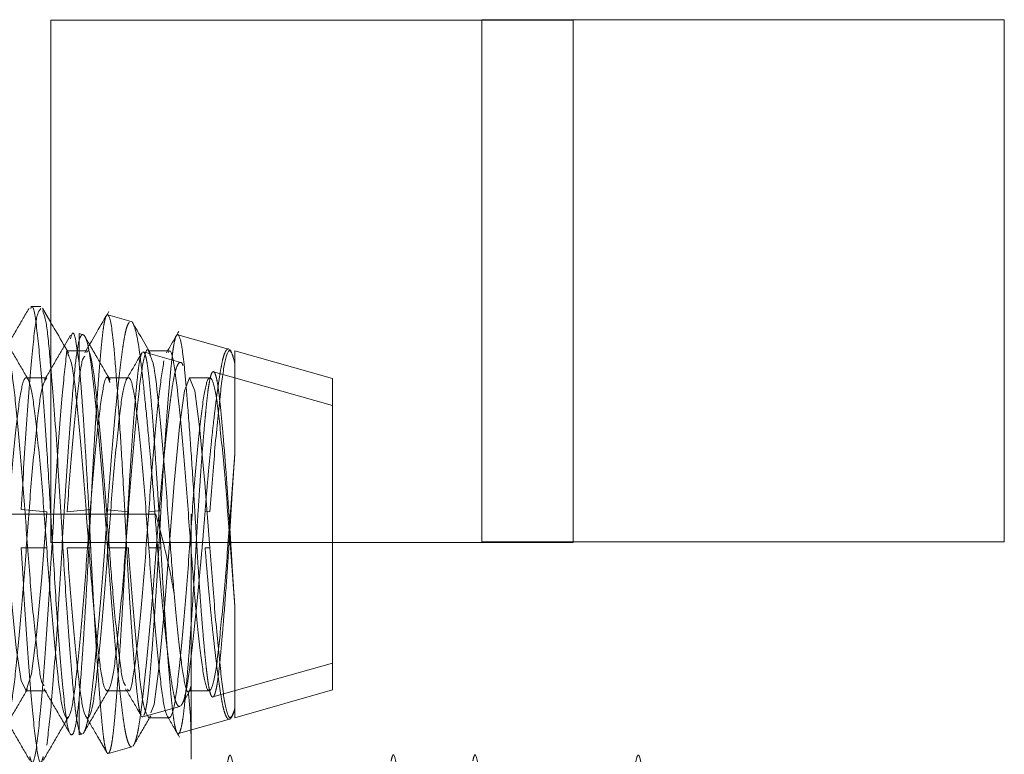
# Paper-space layout '2' of a CAD drawing. Header units: inches. Extents: x 1 to 109, y 1 to 85.
# Tile 74 of 134: x 88.353 to 88.667, y 24.691 to 24.926. Entities that reach past the tile are written whole.
import ezdxf

# ---------------------------------------------------------------- set-up
doc = ezdxf.new("R2010")
doc.units = ezdxf.units.IN
doc.header["$MEASUREMENT"] = 0
doc.linetypes.add('HIDDEN', pattern=[0.075, 0.05, -0.025])

psp = doc.layouts.new('2')

# ---------------------------------------------------------------- linework, layer by layer
at = {"color": 7, "linetype": 'HIDDEN', "lineweight": 0, "ltscale": 5}
for p, q in [((88.66693, 24.9259), (88.50026, 24.9259)), ((88.50026, 24.9259), (88.50026, 24.75924)), ((88.66693, 24.75924), (88.66693, 24.9259)), ((88.35961, 24.83432), (88.35636, 24.83432)), ((88.36276, 24.82929), (88.36011, 24.83386)), ((88.36804, 24.82022), (88.36775, 24.82022)), ((88.37121, 24.82022), (88.37177, 24.81654)), ((88.37177, 24.81654), (88.37177, 24.82022)), ((88.37396, 24.82022), (88.37359, 24.81958)), ((88.40421, 24.81654), (88.39231, 24.81991)), ((88.39408, 24.82022), (88.39379, 24.82022)), ((88.40001, 24.82022), (88.39963, 24.81958)), ((88.42149, 24.81649), (88.42149, 24.78747)), ((88.45261, 24.80282), (88.41467, 24.81357)), ((88.36146, 24.81164), (88.35495, 24.81164)), ((88.3875, 24.81164), (88.38099, 24.81164)), ((88.41354, 24.81164), (88.40703, 24.81164)), ((88.42006, 24.76887), (88.42149, 24.78747)), ((88.36146, 24.76887), (88.35332, 24.76962)), ((88.3755, 24.76957), (88.36797, 24.76887)), ((88.3875, 24.76887), (88.38085, 24.76949)), ((88.39788, 24.76923), (88.39401, 24.76887)), ((88.41354, 24.76887), (88.41199, 24.76902)), ((88.42026, 24.76889), (88.42006, 24.76887)), ((88.39629, 24.76807), (88.3034, 24.76807)), ((88.40757, 24.76807), (88.40757, 24.68994)), ((88.36146, 24.7574), (88.35332, 24.7574)), ((88.3755, 24.7574), (88.36797, 24.7574)), ((88.3875, 24.7574), (88.38085, 24.7574)), ((88.39788, 24.7574), (88.39401, 24.7574)), ((88.41354, 24.7574), (88.41199, 24.7574)), ((88.42026, 24.7574), (88.42006, 24.7574)), ((88.42006, 24.7574), (88.42149, 24.7386)), ((88.45261, 24.72057), (88.45261, 24.75907)), ((88.50026, 24.75924), (88.66693, 24.75924)), ((88.42149, 24.70316), (88.42149, 24.7386)), ((88.41448, 24.70976), (88.45261, 24.72057)), ((88.45261, 24.71199), (88.45261, 24.72057)), ((88.40464, 24.70752), (88.40744, 24.71234)), ((88.35473, 24.71175), (88.36124, 24.71175)), ((88.38077, 24.71175), (88.38728, 24.71175)), ((88.40681, 24.71175), (88.41332, 24.71175)), ((88.42149, 24.70316), (88.45261, 24.71199)), ((88.37177, 24.70875), (88.37177, 24.69765)), ((88.3921, 24.70342), (88.40394, 24.70677)), ((88.39401, 24.70316), (88.40052, 24.70316)), ((88.40348, 24.69806), (88.41979, 24.70268)), ((88.37177, 24.69765), (88.37281, 24.69795)), ((88.38112, 24.69172), (88.38866, 24.69386))]:
    psp.add_line(p, q, dxfattribs=at)
at = {"color": 7, "linetype": 'Continuous', "lineweight": 15, "ltscale": 5}
for p, q in [((88.52943, 24.92574), (88.36276, 24.92574)), ((88.36276, 24.92574), (88.36276, 24.75907)), ((88.52943, 24.75907), (88.52943, 24.92574)), ((88.38837, 24.82961), (88.38091, 24.83173)), ((88.37307, 24.82537), (88.37177, 24.82574)), ((88.37177, 24.82022), (88.37177, 24.82574)), ((88.4195, 24.82079), (88.4033, 24.82538)), ((88.36907, 24.82523), (88.3671, 24.82183)), ((88.37513, 24.82222), (88.37338, 24.82523)), ((88.37426, 24.82022), (88.36804, 24.82022)), ((88.4003, 24.82022), (88.39408, 24.82022)), ((88.45261, 24.8114), (88.42149, 24.82022)), ((88.42149, 24.81613), (88.42149, 24.82022)), ((88.45261, 24.75907), (88.45261, 24.8114)), ((88.36276, 24.75907), (88.52943, 24.75907))]:
    psp.add_line(p, q, dxfattribs=at)
at = {"color": 7, "linetype": 'HIDDEN', "lineweight": 0, "ltscale": 5, "flags": 128}
for points in [[(88.34171, 24.81974), (88.34193, 24.82015), (88.34361, 24.81483), (88.34513, 24.80243), (88.34685, 24.7839), (88.34844, 24.7631), (88.35003, 24.74273), (88.35175, 24.72548), (88.35327, 24.71491), (88.35495, 24.71182), (88.35663, 24.71715), (88.35815, 24.72955), (88.35987, 24.74807), (88.36146, 24.76887), (88.36146, 24.76887)], [(88.39463, 24.70471), (88.39569, 24.70738), (88.39721, 24.71888), (88.39893, 24.73679), (88.40052, 24.7574), (88.40212, 24.77801), (88.40384, 24.79593), (88.40536, 24.80743), (88.40703, 24.81164), (88.40871, 24.80743), (88.41023, 24.79593), (88.41195, 24.77801), (88.41354, 24.7574), (88.41354, 24.7574)]]:
    psp.add_lwpolyline(points, dxfattribs=at)
at = {"color": 7, "linetype": 'HIDDEN', "lineweight": 0, "ltscale": 5}
for points, knots in [([(88.35636, 24.8337), (88.35643, 24.8339), (88.35706, 24.83559), (88.35828, 24.8286), (88.35974, 24.81298), (88.3614, 24.79099), (88.36235, 24.77483), (88.36276, 24.76778)], [0, 0, 0, 0, 0.034238, 0.291324, 0.540384, 0.799724, 1, 1, 1, 1]), ([(88.35581, 24.83378), (88.35443, 24.83141), (88.35168, 24.82667), (88.34892, 24.82194), (88.34755, 24.81958)], [0, 0, 0, 0, 0.500349, 1, 1, 1, 1]), ([(88.35332, 24.76962), (88.35384, 24.77845), (88.35489, 24.79633), (88.35667, 24.81792), (88.35807, 24.83205), (88.35912, 24.83317), (88.35961, 24.8337)], [0, 0, 0, 0, 0.256816, 0.520389, 0.773515, 1, 1, 1, 1]), ([(88.36011, 24.83313), (88.36058, 24.83193), (88.36151, 24.8296), (88.36235, 24.81958), (88.36276, 24.8147)], [0, 0, 0, 0, 0.512645, 1, 1, 1, 1]), ([(88.38042, 24.83132), (88.38042, 24.83132), (88.38028, 24.83118), (88.38001, 24.83015), (88.37962, 24.82816), (88.37925, 24.82529), (88.37891, 24.82199), (88.37859, 24.81849), (88.37829, 24.81497), (88.37798, 24.81107), (88.37767, 24.80684), (88.37736, 24.80232), (88.37704, 24.79753), (88.37673, 24.79246), (88.37644, 24.78755), (88.3761, 24.78145), (88.37579, 24.77556), (88.37557, 24.77107), (88.3755, 24.76957)], [0, 0, 0, 0, 0.0003988, 0.08087, 0.1597354, 0.2403322, 0.3208009, 0.3802307, 0.4401584, 0.5007175, 0.5617911, 0.6218957, 0.6825154, 0.7437886, 0.8055947, 0.8538533, 0.951025, 1, 1, 1, 1]), ([(88.38085, 24.76949), (88.38096, 24.771), (88.38127, 24.77557), (88.38173, 24.78158), (88.38226, 24.78824), (88.38276, 24.79413), (88.38334, 24.80048), (88.38388, 24.80589), (88.38437, 24.81041), (88.38479, 24.81415), (88.38522, 24.81758), (88.38563, 24.82061), (88.38602, 24.82323), (88.38641, 24.82543), (88.38682, 24.82719), (88.38729, 24.82866), (88.38763, 24.82915), (88.38782, 24.82942)], [0, 0, 0, 0, 0.049855, 0.150308, 0.200977, 0.279929, 0.360612, 0.441172, 0.500475, 0.560287, 0.620744, 0.681727, 0.741012, 0.800818, 0.861295, 0.922319, 1, 1, 1, 1]), ([(88.37177, 24.82358), (88.37187, 24.82385), (88.37213, 24.82462), (88.37256, 24.82525), (88.3729, 24.8255), (88.37306, 24.82537), (88.37307, 24.82537)], [0, 0, 0, 0, 0.216779, 0.627241, 0.995167, 1, 1, 1, 1]), ([(88.35561, 24.81102), (88.35423, 24.81338), (88.35147, 24.81812), (88.34872, 24.82286), (88.34734, 24.82523)], [0, 0, 0, 0, 0.499626, 1, 1, 1, 1]), ([(88.36151, 24.69437), (88.362, 24.69866), (88.36301, 24.70742), (88.36477, 24.73065), (88.36634, 24.75737), (88.36791, 24.7843), (88.36951, 24.80457), (88.3707, 24.81773), (88.37142, 24.82163), (88.37177, 24.82358)], [0, 0, 0, 0, 0.153998, 0.314352, 0.470594, 0.626837, 0.787191, 0.893447, 1, 1, 1, 1]), ([(88.38165, 24.81102), (88.38027, 24.81338), (88.37809, 24.81712), (88.37592, 24.82085), (88.37513, 24.82222)], [0, 0, 0, 0, 0.633615, 1, 1, 1, 1]), ([(88.40275, 24.82487), (88.40272, 24.82482), (88.40255, 24.8246), (88.40225, 24.82344), (88.40186, 24.8214), (88.4015, 24.81857), (88.40111, 24.81499), (88.4007, 24.81072), (88.40029, 24.80599), (88.39993, 24.80149), (88.39961, 24.79712), (88.3993, 24.7927), (88.39898, 24.78804), (88.39871, 24.7837), (88.3984, 24.77863), (88.39813, 24.77396), (88.39794, 24.77042), (88.39788, 24.76923)], [0, 0, 0, 0, 0.0190104, 0.0964382, 0.1806629, 0.2610734, 0.3384791, 0.4317318, 0.5127459, 0.5821041, 0.6428487, 0.7041139, 0.7660397, 0.8285043, 0.8711477, 0.9568752, 1, 1, 1, 1]), ([(88.34822, 24.81974), (88.34829, 24.81989), (88.34892, 24.82123), (88.35014, 24.81568), (88.35161, 24.8033), (88.35338, 24.7845), (88.35495, 24.76305), (88.35652, 24.74187), (88.3583, 24.7249), (88.3595, 24.71465), (88.36032, 24.71372), (88.3606, 24.71341)], [0, 0, 0, 0, 0.017664, 0.150298, 0.278773, 0.412576, 0.542932, 0.673289, 0.807091, 0.935567, 1, 1, 1, 1]), ([(88.35605, 24.69073), (88.35623, 24.69006), (88.35696, 24.68725), (88.35828, 24.6931), (88.35974, 24.70773), (88.36152, 24.73056), (88.36309, 24.75743), (88.36466, 24.78415), (88.3664, 24.80717), (88.3674, 24.81581), (88.36787, 24.81997)], [0, 0, 0, 0, 0.043479, 0.182309, 0.316805, 0.456852, 0.593309, 0.729766, 0.869813, 1, 1, 1, 1]), ([(88.3671, 24.82183), (88.36638, 24.82059), (88.36428, 24.81699), (88.36218, 24.81338), (88.3608, 24.81102)], [0, 0, 0, 0, 0.343565, 1, 1, 1, 1]), ([(88.36775, 24.81974), (88.36782, 24.81994), (88.36802, 24.82049), (88.36821, 24.81957), (88.36834, 24.81899)], [0, 0, 0, 0, 0.3807754, 1, 1, 1, 1]), ([(88.3748, 24.82098), (88.37494, 24.82026), (88.37517, 24.81909), (88.37555, 24.81657), (88.37592, 24.81358), (88.37638, 24.80967), (88.37677, 24.80607), (88.37718, 24.80206), (88.37761, 24.79768), (88.37811, 24.79237), (88.37856, 24.78717), (88.37915, 24.78022), (88.37973, 24.77297), (88.38034, 24.76471), (88.38066, 24.76011), (88.38085, 24.7574)], [0, 0, 0, 0, 0.06967, 0.115061, 0.201016, 0.278094, 0.350389, 0.395062, 0.479656, 0.555494, 0.626608, 0.694482, 0.831676, 0.901142, 1, 1, 1, 1]), ([(88.392, 24.81982), (88.39191, 24.81969), (88.39164, 24.81932), (88.39123, 24.81785), (88.39084, 24.81554), (88.39047, 24.81257), (88.39011, 24.80893), (88.38971, 24.80453), (88.38931, 24.79961), (88.38889, 24.79413), (88.38848, 24.7881), (88.38806, 24.78171), (88.38765, 24.77499), (88.38725, 24.768), (88.38686, 24.7609), (88.38651, 24.75372), (88.38612, 24.74657), (88.38572, 24.73953), (88.38531, 24.73264), (88.38489, 24.72609), (88.38448, 24.71987), (88.38406, 24.71406), (88.38366, 24.70888), (88.38327, 24.70424), (88.3829, 24.70021), (88.38249, 24.69666), (88.38208, 24.69417), (88.38167, 24.69248), (88.38139, 24.69204), (88.38125, 24.69181)], [0, 0, 0, 0, 0.023997, 0.069021, 0.108993, 0.13298, 0.177981, 0.217919, 0.24217, 0.287664, 0.328047, 0.352446, 0.398225, 0.438866, 0.46326, 0.509025, 0.549644, 0.574249, 0.620407, 0.661377, 0.686178, 0.732711, 0.774022, 0.798821, 0.845349, 0.886649, 0.923914, 0.96199, 1, 1, 1, 1]), ([(88.39177, 24.81948), (88.39141, 24.81886), (88.38977, 24.81604), (88.38813, 24.81322), (88.38685, 24.81102)], [0, 0, 0, 0, 0.219398, 1, 1, 1, 1]), ([(88.3875, 24.76887), (88.38802, 24.77586), (88.38907, 24.79001), (88.39085, 24.80746), (88.39231, 24.81802), (88.39358, 24.82185), (88.39426, 24.81943), (88.39438, 24.81899)], [0, 0, 0, 0, 0.235306, 0.476832, 0.708743, 0.94816, 1, 1, 1, 1]), ([(88.39788, 24.7574), (88.3978, 24.75893), (88.39755, 24.76352), (88.3972, 24.76964), (88.39683, 24.77578), (88.39642, 24.78215), (88.396, 24.7884), (88.39558, 24.79419), (88.39517, 24.79964), (88.39477, 24.80453), (88.39438, 24.80874), (88.39402, 24.81246), (88.39364, 24.81544), (88.39326, 24.81756), (88.3929, 24.81901), (88.39257, 24.81987), (88.39234, 24.81982), (88.39228, 24.81981)], [0, 0, 0, 0, 0.047136, 0.142202, 0.190208, 0.243137, 0.350121, 0.404289, 0.457251, 0.564302, 0.618506, 0.671437, 0.778402, 0.832539, 0.880312, 0.969939, 1, 1, 1, 1]), ([(88.41199, 24.76902), (88.41211, 24.77053), (88.41235, 24.77356), (88.41274, 24.77806), (88.41314, 24.78252), (88.41355, 24.78673), (88.41405, 24.79178), (88.41464, 24.7972), (88.41522, 24.80213), (88.4158, 24.80664), (88.41637, 24.81066), (88.417, 24.81453), (88.41755, 24.81737), (88.41811, 24.81924), (88.4186, 24.8203), (88.41906, 24.82075), (88.41935, 24.82089), (88.41949, 24.82079), (88.4195, 24.82079)], [0, 0, 0, 0, 0.053685, 0.107724, 0.162312, 0.217648, 0.26696, 0.359511, 0.441722, 0.491075, 0.583751, 0.666164, 0.752012, 0.826657, 0.890615, 0.944625, 0.999013, 1, 1, 1, 1]), ([(88.41354, 24.76887), (88.41406, 24.77587), (88.41512, 24.79004), (88.41689, 24.80737), (88.41835, 24.81836), (88.41998, 24.82173), (88.42102, 24.8179), (88.42149, 24.81613)], [0, 0, 0, 0, 0.2042107, 0.4138196, 0.6150833, 0.8228616, 1, 1, 1, 1]), ([(88.36797, 24.76887), (88.36849, 24.77589), (88.36954, 24.79011), (88.37132, 24.80706), (88.37252, 24.81732), (88.37334, 24.81825), (88.37362, 24.81856)], [0, 0, 0, 0, 0.2852, 0.577939, 0.859024, 1, 1, 1, 1]), ([(88.3755, 24.7574), (88.37531, 24.76117), (88.37494, 24.7688), (88.37433, 24.77992), (88.37369, 24.79052), (88.37305, 24.80038), (88.37239, 24.80947), (88.37198, 24.81416), (88.37177, 24.81654)], [0, 0, 0, 0, 0.159102, 0.322818, 0.481932, 0.645656, 0.819773, 1, 1, 1, 1]), ([(88.389, 24.6941), (88.38919, 24.6944), (88.38957, 24.69499), (88.39015, 24.69688), (88.3907, 24.6995), (88.39123, 24.70286), (88.39175, 24.70691), (88.39231, 24.71161), (88.39288, 24.71686), (88.39346, 24.72258), (88.39399, 24.72806), (88.39456, 24.73428), (88.39514, 24.74096), (88.3957, 24.74787), (88.39624, 24.75485), (88.39675, 24.76188), (88.3973, 24.76879), (88.39786, 24.77549), (88.39845, 24.78193), (88.39904, 24.78797), (88.39962, 24.79361), (88.4002, 24.79879), (88.40077, 24.80334), (88.40131, 24.80735), (88.40182, 24.81076), (88.40238, 24.81339), (88.40301, 24.81546), (88.4036, 24.81649), (88.40418, 24.81659), (88.40459, 24.81641), (88.40483, 24.81581), (88.40494, 24.81555)], [0, 0, 0, 0, 0.035927, 0.072643, 0.109303, 0.145227, 0.181948, 0.21863, 0.253983, 0.290119, 0.326205, 0.349716, 0.393829, 0.432992, 0.456505, 0.500623, 0.539809, 0.562978, 0.606455, 0.645062, 0.668022, 0.711099, 0.749343, 0.772306, 0.815394, 0.853662, 0.879103, 0.930538, 0.956589, 0.981748, 1, 1, 1, 1]), ([(88.39401, 24.76887), (88.39453, 24.77584), (88.39559, 24.78995), (88.39735, 24.8077), (88.39835, 24.81398), (88.39885, 24.81706)], [0, 0, 0, 0, 0.332005, 0.672786, 1, 1, 1, 1]), ([(88.42026, 24.7574), (88.42017, 24.75893), (88.41989, 24.76353), (88.41949, 24.76966), (88.41908, 24.77561), (88.41856, 24.78287), (88.41801, 24.78996), (88.41737, 24.79732), (88.41697, 24.80146), (88.41662, 24.80479), (88.41628, 24.80775), (88.4159, 24.81024), (88.4155, 24.81199), (88.41519, 24.81293), (88.41488, 24.81349), (88.41456, 24.81365), (88.41426, 24.81342), (88.41389, 24.81269), (88.41349, 24.81119), (88.41309, 24.80884), (88.41277, 24.80635), (88.4125, 24.80386), (88.41221, 24.80102), (88.41192, 24.79796), (88.41156, 24.79389), (88.41114, 24.78881), (88.41072, 24.78327), (88.41031, 24.77742), (88.4099, 24.77129), (88.4095, 24.76495), (88.40913, 24.75853), (88.40877, 24.75207), (88.40838, 24.74566), (88.40798, 24.73935), (88.40756, 24.7332), (88.40714, 24.72738), (88.40672, 24.72189), (88.40631, 24.71677), (88.40586, 24.71168), (88.40546, 24.70759), (88.4051, 24.70431), (88.40477, 24.70201), (88.40439, 24.70001), (88.40398, 24.69857), (88.40351, 24.69793), (88.40307, 24.69816), (88.40266, 24.69915), (88.40225, 24.70086), (88.40186, 24.7033), (88.4015, 24.70643), (88.40111, 24.71032), (88.4007, 24.71488), (88.40029, 24.71986), (88.39993, 24.72455), (88.39961, 24.72907), (88.3993, 24.73362), (88.39898, 24.73839), (88.39871, 24.74281), (88.3984, 24.74795), (88.39813, 24.75266), (88.39794, 24.75621), (88.39788, 24.7574)], [0, 0, 0, 0, 0.012606, 0.038085, 0.050983, 0.063669, 0.102224, 0.118069, 0.143799, 0.153571, 0.166254, 0.191883, 0.204853, 0.217743, 0.230723, 0.243819, 0.257056, 0.268578, 0.290195, 0.309387, 0.32228, 0.335263, 0.34838, 0.361683, 0.373362, 0.395273, 0.414723, 0.426459, 0.448479, 0.468029, 0.47976, 0.501767, 0.521299, 0.533167, 0.555431, 0.575193, 0.587138, 0.609558, 0.629474, 0.648357, 0.666384, 0.683737, 0.695788, 0.718402, 0.738487, 0.757714, 0.776072, 0.793746, 0.812972, 0.831327, 0.848996, 0.870283, 0.888776, 0.904608, 0.918474, 0.932459, 0.946594, 0.960853, 0.970587, 0.990156, 1, 1, 1, 1]), ([(88.33542, 24.7574), (88.33594, 24.75036), (88.33699, 24.73608), (88.33876, 24.71808), (88.34023, 24.706), (88.34193, 24.70172), (88.34363, 24.706), (88.3451, 24.71808), (88.34687, 24.73608), (88.34844, 24.7574), (88.35001, 24.77873), (88.35178, 24.79673), (88.35325, 24.8088), (88.35495, 24.81308), (88.35665, 24.8088), (88.35812, 24.79673), (88.35989, 24.77873), (88.36094, 24.76445), (88.36146, 24.7574)], [0, 0, 0, 0, 0.062043, 0.125726, 0.186873, 0.25, 0.313127, 0.374274, 0.437957, 0.5, 0.562043, 0.625726, 0.686873, 0.75, 0.813127, 0.874274, 0.937957, 1, 1, 1, 1]), ([(88.34782, 24.70471), (88.34803, 24.70408), (88.34879, 24.7017), (88.35014, 24.70633), (88.35161, 24.71799), (88.35338, 24.7361), (88.35495, 24.75739), (88.35652, 24.77876), (88.35829, 24.79662), (88.35976, 24.80918), (88.36089, 24.81081), (88.36146, 24.81164)], [0, 0, 0, 0, 0.044422, 0.165067, 0.281929, 0.403637, 0.522211, 0.640784, 0.762492, 0.879355, 1, 1, 1, 1]), ([(88.36146, 24.7574), (88.36198, 24.75036), (88.36303, 24.73608), (88.3648, 24.71808), (88.36627, 24.706), (88.36797, 24.70172), (88.36967, 24.706), (88.37114, 24.71808), (88.37291, 24.73607), (88.37448, 24.75741), (88.37605, 24.77871), (88.37783, 24.79682), (88.37929, 24.80847), (88.38064, 24.81311), (88.38141, 24.81073), (88.38161, 24.81009)], [0, 0, 0, 0, 0.080237, 0.162595, 0.241675, 0.323313, 0.404952, 0.484032, 0.56639, 0.646627, 0.726864, 0.809222, 0.888301, 0.96994, 1, 1, 1, 1]), ([(88.36797, 24.7574), (88.36849, 24.75036), (88.36954, 24.73608), (88.37131, 24.71808), (88.37278, 24.706), (88.37448, 24.70172), (88.37618, 24.706), (88.37765, 24.71808), (88.37942, 24.73608), (88.38099, 24.7574), (88.38256, 24.77873), (88.38434, 24.79673), (88.3858, 24.8088), (88.3875, 24.81308), (88.3892, 24.8088), (88.39067, 24.79673), (88.39244, 24.77873), (88.39349, 24.76445), (88.39401, 24.7574)], [0, 0, 0, 0, 0.062043, 0.125726, 0.186873, 0.25, 0.313127, 0.374274, 0.437957, 0.5, 0.562043, 0.625726, 0.686873, 0.75, 0.813127, 0.874274, 0.937957, 1, 1, 1, 1]), ([(88.39401, 24.7574), (88.39453, 24.75036), (88.39558, 24.73608), (88.39736, 24.71808), (88.39883, 24.706), (88.40052, 24.70172), (88.40222, 24.706), (88.40369, 24.71808), (88.40546, 24.73608), (88.40703, 24.7574), (88.40861, 24.77873), (88.41038, 24.79673), (88.41185, 24.8088), (88.41354, 24.81308), (88.41524, 24.8088), (88.41671, 24.79673), (88.41848, 24.77873), (88.41954, 24.76445), (88.42006, 24.7574)], [0, 0, 0, 0, 0.062043, 0.125726, 0.186873, 0.25, 0.313127, 0.374274, 0.437957, 0.5, 0.562043, 0.625726, 0.686873, 0.75, 0.813127, 0.874274, 0.937957, 1, 1, 1, 1]), ([(88.42149, 24.78747), (88.42139, 24.78602), (88.42117, 24.78311), (88.42086, 24.77852), (88.42055, 24.77377), (88.42036, 24.77052), (88.42026, 24.76889)], [0, 0, 0, 0, 0.245075, 0.492035, 0.744979, 1, 1, 1, 1]), ([(88.3755, 24.76957), (88.37531, 24.7658), (88.37494, 24.75816), (88.37433, 24.74691), (88.37369, 24.73608), (88.37305, 24.72589), (88.37239, 24.71638), (88.37198, 24.71132), (88.37177, 24.70875)], [0, 0, 0, 0, 0.159102, 0.322818, 0.481932, 0.645656, 0.819773, 1, 1, 1, 1]), ([(88.37306, 24.69811), (88.37321, 24.6983), (88.37346, 24.69862), (88.37388, 24.69968), (88.37431, 24.70117), (88.37478, 24.70347), (88.37516, 24.70582), (88.37555, 24.70861), (88.37592, 24.71186), (88.37638, 24.71603), (88.37677, 24.71983), (88.37718, 24.72404), (88.37761, 24.7286), (88.37811, 24.73409), (88.37856, 24.73942), (88.37915, 24.74652), (88.37973, 24.75387), (88.38034, 24.76219), (88.38066, 24.76679), (88.38085, 24.76949)], [0, 0, 0, 0, 0.056299, 0.091678, 0.158668, 0.218716, 0.275018, 0.31039, 0.377372, 0.437437, 0.493775, 0.528588, 0.594509, 0.653608, 0.709025, 0.761918, 0.868829, 0.922962, 1, 1, 1, 1]), ([(88.3748, 24.75907), (88.37521, 24.75348), (88.37617, 24.74073), (88.37783, 24.72465), (88.37929, 24.71352), (88.38099, 24.71039), (88.38269, 24.71579), (88.38416, 24.72881), (88.38593, 24.74745), (88.38698, 24.76179), (88.3875, 24.76887)], [0, 0, 0, 0, 0.102043, 0.232614, 0.357987, 0.487417, 0.616848, 0.742221, 0.872792, 1, 1, 1, 1]), ([(88.38728, 24.71224), (88.38735, 24.71208), (88.38799, 24.71074), (88.38921, 24.71629), (88.39067, 24.72867), (88.39244, 24.74748), (88.39349, 24.7618), (88.39401, 24.76887)], [0, 0, 0, 0, 0.0325341, 0.276826, 0.5134585, 0.7599026, 1, 1, 1, 1]), ([(88.39788, 24.76923), (88.3978, 24.76771), (88.39755, 24.76312), (88.3972, 24.75696), (88.39683, 24.75075), (88.39642, 24.74428), (88.396, 24.73787), (88.39558, 24.73189), (88.39517, 24.72622), (88.39477, 24.72107), (88.39438, 24.71658), (88.39402, 24.71255), (88.39364, 24.70923), (88.39326, 24.70678), (88.3929, 24.70496), (88.39263, 24.70428), (88.39246, 24.70383)], [0, 0, 0, 0, 0.0485973, 0.1466092, 0.1961028, 0.2506724, 0.360972, 0.4168189, 0.471422, 0.5817912, 0.637675, 0.6922466, 0.8025267, 0.8583411, 0.9075954, 1, 1, 1, 1]), ([(88.40419, 24.70692), (88.40433, 24.70708), (88.40477, 24.70758), (88.40535, 24.70925), (88.40592, 24.71166), (88.40647, 24.7146), (88.40698, 24.71829), (88.40752, 24.72264), (88.40808, 24.72739), (88.40866, 24.73269), (88.40925, 24.73841), (88.40984, 24.74435), (88.41042, 24.75059), (88.41094, 24.7564), (88.41134, 24.76101), (88.41167, 24.76502), (88.41191, 24.76801), (88.41199, 24.76902)], [0, 0, 0, 0, 0.05417, 0.163662, 0.2191, 0.273287, 0.382822, 0.438308, 0.491849, 0.600103, 0.654934, 0.707769, 0.814563, 0.868635, 0.901338, 0.967009, 1, 1, 1, 1]), ([(88.40735, 24.75907), (88.40777, 24.75348), (88.40872, 24.74073), (88.41038, 24.72465), (88.41185, 24.71352), (88.41354, 24.71039), (88.41524, 24.71579), (88.41671, 24.72881), (88.41848, 24.74745), (88.41954, 24.76179), (88.42006, 24.76887)], [0, 0, 0, 0, 0.102043, 0.232614, 0.357987, 0.487417, 0.616848, 0.742221, 0.872792, 1, 1, 1, 1]), ([(88.42026, 24.76889), (88.42017, 24.76737), (88.41989, 24.76277), (88.41949, 24.75659), (88.41908, 24.75057), (88.41856, 24.74317), (88.41801, 24.73587), (88.41737, 24.72819), (88.41697, 24.7238), (88.41662, 24.72023), (88.41628, 24.717), (88.4159, 24.71421), (88.4155, 24.71214), (88.41519, 24.71096), (88.41488, 24.71015), (88.41456, 24.70973), (88.41426, 24.70972), (88.41389, 24.71016), (88.41349, 24.71132), (88.41309, 24.71335), (88.41277, 24.71557), (88.4125, 24.71785), (88.41221, 24.72049), (88.41192, 24.72335), (88.41156, 24.72721), (88.41114, 24.73206), (88.41072, 24.73743), (88.41031, 24.74312), (88.4099, 24.74914), (88.40953, 24.75491), (88.40934, 24.75816), (88.40929, 24.75907)], [0, 0, 0, 0, 0.026505, 0.080073, 0.107192, 0.133864, 0.214927, 0.248242, 0.302339, 0.322885, 0.349552, 0.403437, 0.430707, 0.457808, 0.485099, 0.512632, 0.540464, 0.564689, 0.610139, 0.65049, 0.677599, 0.704895, 0.732474, 0.760443, 0.784999, 0.831067, 0.871961, 0.896637, 0.942935, 0.984037, 1, 1, 1, 1]), ([(88.39629, 24.76807), (88.39798, 24.7617), (88.40024, 24.75319), (88.40177, 24.74455), (88.40215, 24.74237)], [0, 0, 0, 0, 0.747154, 1, 1, 1, 1]), ([(88.35332, 24.7574), (88.35384, 24.74853), (88.35489, 24.73057), (88.35667, 24.70773), (88.35813, 24.6931), (88.35945, 24.68725), (88.36018, 24.69006), (88.36036, 24.69073)], [0, 0, 0, 0, 0.229993, 0.466038, 0.692726, 0.926719, 1, 1, 1, 1]), ([(88.36329, 24.75907), (88.36375, 24.7514), (88.36473, 24.7347), (88.36643, 24.7139), (88.3679, 24.69986), (88.36941, 24.69645), (88.37075, 24.70014), (88.37144, 24.70592), (88.37177, 24.70875)], [0, 0, 0, 0, 0.166062, 0.36146, 0.549112, 0.742812, 0.873661, 1, 1, 1, 1]), ([(88.36655, 24.75907), (88.367, 24.75139), (88.36799, 24.73468), (88.36951, 24.71618), (88.3707, 24.70393), (88.37142, 24.70064), (88.37177, 24.69899)], [0, 0, 0, 0, 0.267507, 0.582271, 0.790843, 1, 1, 1, 1]), ([(88.38109, 24.69181), (88.38101, 24.69178), (88.38078, 24.69169), (88.38042, 24.69249), (88.38001, 24.69411), (88.37962, 24.69655), (88.37925, 24.69976), (88.37891, 24.70338), (88.37859, 24.70714), (88.37829, 24.71089), (88.37798, 24.715), (88.37767, 24.71941), (88.37736, 24.72411), (88.37704, 24.72905), (88.37673, 24.73424), (88.37644, 24.73925), (88.3761, 24.74544), (88.37579, 24.75139), (88.37557, 24.75589), (88.3755, 24.7574)], [0, 0, 0, 0, 0.043454, 0.114821, 0.186081, 0.255919, 0.32729, 0.398548, 0.451175, 0.504242, 0.557869, 0.611952, 0.665177, 0.718857, 0.773117, 0.827848, 0.870582, 0.956631, 1, 1, 1, 1]), ([(88.38085, 24.7574), (88.38096, 24.75588), (88.38127, 24.7513), (88.38173, 24.74523), (88.38226, 24.73846), (88.38276, 24.73244), (88.38334, 24.7259), (88.38388, 24.72028), (88.38437, 24.71555), (88.38479, 24.7116), (88.38522, 24.70795), (88.38563, 24.70468), (88.38602, 24.70181), (88.38641, 24.69934), (88.38682, 24.6973), (88.38729, 24.69554), (88.38782, 24.69431), (88.38828, 24.69373), (88.38856, 24.6939), (88.38864, 24.69395)], [0, 0, 0, 0, 0.0448923, 0.1353469, 0.1809728, 0.2520658, 0.3247187, 0.3972598, 0.4506601, 0.5045182, 0.5589577, 0.6138713, 0.6672551, 0.7211086, 0.7755655, 0.8305159, 0.9004646, 0.9719576, 1, 1, 1, 1]), ([(88.38131, 24.75907), (88.38172, 24.75346), (88.38268, 24.74067), (88.38434, 24.72493), (88.38554, 24.71465), (88.38637, 24.71372), (88.38664, 24.71341)], [0, 0, 0, 0, 0.242459, 0.552703, 0.850594, 1, 1, 1, 1]), ([(88.39158, 24.70397), (88.39146, 24.70424), (88.39119, 24.70482), (88.39084, 24.70665), (88.39047, 24.70925), (88.39011, 24.71257), (88.38971, 24.71667), (88.38931, 24.72132), (88.38889, 24.72654), (88.38848, 24.73236), (88.38806, 24.73857), (88.38765, 24.74514), (88.38725, 24.75205), (88.387, 24.75661), (88.38689, 24.75862), (88.38687, 24.75907)], [0, 0, 0, 0, 0.074692, 0.166895, 0.222226, 0.32603, 0.418156, 0.474094, 0.579035, 0.672186, 0.728468, 0.834066, 0.927814, 0.984082, 1, 1, 1, 1]), ([(88.3875, 24.7574), (88.38802, 24.75035), (88.38907, 24.73605), (88.39085, 24.71818), (88.39231, 24.70563), (88.39344, 24.704), (88.39401, 24.70316)], [0, 0, 0, 0, 0.248171, 0.502903, 0.747493, 1, 1, 1, 1]), ([(88.3967, 24.75907), (88.39672, 24.7587), (88.39694, 24.75576), (88.3973, 24.75142), (88.39786, 24.74482), (88.39845, 24.73852), (88.39904, 24.73267), (88.39962, 24.72725), (88.4002, 24.72231), (88.40077, 24.71804), (88.40131, 24.71433), (88.40182, 24.71125), (88.40238, 24.70896), (88.40301, 24.7073), (88.40351, 24.70662), (88.40387, 24.70679), (88.40393, 24.70682)], [0, 0, 0, 0, 0.01269, 0.100464, 0.152362, 0.249748, 0.336226, 0.387654, 0.484145, 0.569808, 0.621246, 0.71776, 0.803479, 0.860464, 0.975677, 1, 1, 1, 1]), ([(88.40084, 24.75907), (88.40126, 24.75348), (88.40221, 24.74075), (88.40387, 24.72453), (88.40533, 24.71394), (88.4066, 24.71012), (88.40728, 24.71254), (88.4074, 24.71298)], [0, 0, 0, 0, 0.197972, 0.45129, 0.694523, 0.945629, 1, 1, 1, 1]), ([(88.41199, 24.7574), (88.41211, 24.75589), (88.41235, 24.75284), (88.41274, 24.7483), (88.41314, 24.74378), (88.41355, 24.73948), (88.41405, 24.73432), (88.41464, 24.72873), (88.41522, 24.7236), (88.4158, 24.71886), (88.41637, 24.71458), (88.417, 24.71037), (88.41755, 24.70721), (88.41811, 24.70501), (88.4186, 24.70368), (88.41906, 24.70294), (88.41949, 24.70261), (88.41993, 24.70268), (88.42032, 24.70309), (88.42075, 24.70387), (88.42113, 24.70486), (88.4214, 24.70588), (88.42149, 24.70622)], [0, 0, 0, 0, 0.042898, 0.086079, 0.129698, 0.173915, 0.213319, 0.287273, 0.352965, 0.392401, 0.466455, 0.532309, 0.600907, 0.660553, 0.711659, 0.754816, 0.798276, 0.842206, 0.886779, 0.914952, 0.971551, 1, 1, 1, 1]), ([(88.41354, 24.7574), (88.41406, 24.75036), (88.41512, 24.73608), (88.41689, 24.71806), (88.41835, 24.70609), (88.41998, 24.70163), (88.42102, 24.70478), (88.42149, 24.70622)], [0, 0, 0, 0, 0.204211, 0.41382, 0.615083, 0.822862, 1, 1, 1, 1]), ([(88.42149, 24.7386), (88.42139, 24.74008), (88.42117, 24.74305), (88.42086, 24.74771), (88.42055, 24.7525), (88.42036, 24.75577), (88.42026, 24.7574)], [0, 0, 0, 0, 0.2450751, 0.4920354, 0.7449789, 1, 1, 1, 1]), ([(88.34709, 24.69811), (88.34846, 24.70049), (88.35122, 24.70523), (88.35398, 24.70997), (88.35536, 24.71234)], [0, 0, 0, 0, 0.50039, 1, 1, 1, 1]), ([(88.36057, 24.71239), (88.36194, 24.71003), (88.3647, 24.7053), (88.36745, 24.70056), (88.36883, 24.69819)], [0, 0, 0, 0, 0.499651, 1, 1, 1, 1]), ([(88.37313, 24.69811), (88.37451, 24.70049), (88.37726, 24.70523), (88.38002, 24.70997), (88.3814, 24.71234)], [0, 0, 0, 0, 0.50039, 1, 1, 1, 1]), ([(88.38661, 24.71239), (88.38789, 24.71019), (88.38953, 24.70738), (88.39117, 24.70456), (88.39153, 24.70394)], [0, 0, 0, 0, 0.781467, 1, 1, 1, 1]), ([(88.40665, 24.71098), (88.4067, 24.71059), (88.40752, 24.70361), (88.40754, 24.69658), (88.40757, 24.68994)], [0, 0, 0, 0, 0.055183, 1, 1, 1, 1]), ([(88.34778, 24.70379), (88.34916, 24.70142), (88.35192, 24.69669), (88.35467, 24.69195), (88.35605, 24.68957)], [0, 0, 0, 0, 0.499626, 1, 1, 1, 1]), ([(88.36036, 24.68957), (88.36174, 24.69195), (88.36449, 24.69669), (88.36725, 24.70142), (88.36863, 24.70379)], [0, 0, 0, 0, 0.500374, 1, 1, 1, 1]), ([(88.37383, 24.70379), (88.37511, 24.70159), (88.37736, 24.69772), (88.37961, 24.69385), (88.38058, 24.69218)], [0, 0, 0, 0, 0.569531, 1, 1, 1, 1]), ([(88.38936, 24.69466), (88.38999, 24.69576), (88.39176, 24.6988), (88.39354, 24.70184), (88.39467, 24.70379)], [0, 0, 0, 0, 0.359985, 1, 1, 1, 1]), ([(88.39209, 24.70348), (88.39206, 24.70345), (88.39193, 24.70331), (88.39181, 24.70348), (88.39172, 24.70361)], [0, 0, 0, 0, 0.23954, 1, 1, 1, 1]), ([(88.39987, 24.70379), (88.40053, 24.70266), (88.40185, 24.70039), (88.40317, 24.69812), (88.40382, 24.69699)], [0, 0, 0, 0, 0.499792, 1, 1, 1, 1]), ([(88.37177, 24.69899), (88.37187, 24.6988), (88.37213, 24.69823), (88.37247, 24.69785), (88.37272, 24.69798), (88.37279, 24.69801)], [0, 0, 0, 0, 0.274804, 0.795135, 1, 1, 1, 1]), ([(88.42621, 24.61182), (88.42569, 24.62209), (88.42464, 24.64291), (88.42286, 24.66937), (88.4214, 24.68631), (88.42008, 24.6931), (88.41935, 24.68985), (88.41918, 24.68908)], [0, 0, 0, 0, 0.230192, 0.466429, 0.693319, 0.927507, 1, 1, 1, 1]), ([(88.47829, 24.61182), (88.47777, 24.62209), (88.47672, 24.64291), (88.47495, 24.66937), (88.47349, 24.68629), (88.47218, 24.69309), (88.47146, 24.68993), (88.4713, 24.68923)], [0, 0, 0, 0, 0.231444, 0.468967, 0.697092, 0.932553, 1, 1, 1, 1]), ([(88.50433, 24.61182), (88.50381, 24.62209), (88.50276, 24.64291), (88.50099, 24.66938), (88.49953, 24.68626), (88.49824, 24.69307), (88.49754, 24.69003), (88.49739, 24.68941)], [0, 0, 0, 0, 0.233115, 0.472352, 0.702123, 0.939284, 1, 1, 1, 1]), ([(88.55642, 24.61182), (88.5559, 24.62209), (88.55485, 24.64291), (88.55307, 24.66937), (88.55161, 24.68632), (88.55028, 24.6931), (88.54955, 24.68982), (88.54937, 24.68902)], [0, 0, 0, 0, 0.229667, 0.465365, 0.691738, 0.925392, 1, 1, 1, 1])]:
    psp.add_open_spline(points, degree=3, knots=knots, dxfattribs=at)
at = {"color": 7, "linetype": 'Continuous', "lineweight": 15, "ltscale": 5}
for points, knots in [([(88.38128, 24.8328), (88.38, 24.83059), (88.37756, 24.8264), (88.37512, 24.82221), (88.37396, 24.82022)], [0, 0, 0, 0, 0.5260693, 1, 1, 1, 1]), ([(88.38687, 24.75907), (88.38674, 24.76157), (88.38648, 24.76669), (88.38612, 24.77342), (88.38572, 24.78054), (88.38531, 24.78754), (88.38489, 24.79424), (88.38448, 24.80064), (88.38406, 24.80669), (88.38366, 24.81214), (88.38327, 24.81707), (88.3829, 24.82141), (88.38249, 24.82534), (88.38208, 24.82822), (88.38167, 24.83024), (88.38125, 24.83146), (88.38083, 24.83192), (88.38056, 24.83152), (88.38042, 24.83132)], [0, 0, 0, 0, 0.064161, 0.131219, 0.171839, 0.248041, 0.315678, 0.356622, 0.433443, 0.501643, 0.542584, 0.619396, 0.687578, 0.749098, 0.811957, 0.874708, 0.936829, 1, 1, 1, 1]), ([(88.36838, 24.81964), (88.367, 24.822), (88.36512, 24.82522), (88.36325, 24.82844), (88.36276, 24.82929)], [0, 0, 0, 0, 0.735629, 1, 1, 1, 1]), ([(88.38836, 24.82959), (88.38837, 24.82959), (88.38858, 24.82967), (88.38899, 24.82905), (88.38957, 24.82768), (88.39015, 24.82544), (88.3907, 24.82247), (88.39123, 24.81878), (88.39175, 24.81441), (88.39231, 24.80944), (88.39288, 24.80394), (88.39346, 24.79801), (88.39399, 24.79237), (88.39456, 24.78602), (88.39514, 24.77922), (88.3957, 24.77226), (88.39621, 24.76562), (88.39651, 24.76158), (88.3967, 24.75907)], [0, 0, 0, 0, 0.0051454, 0.0740976, 0.1413047, 0.2099881, 0.2785682, 0.3457689, 0.414462, 0.4830814, 0.5492161, 0.6168135, 0.6843187, 0.7283013, 0.8108216, 0.8840823, 0.9280664, 1, 1, 1, 1]), ([(88.39442, 24.81964), (88.39329, 24.82158), (88.39148, 24.82468), (88.38968, 24.82777), (88.38902, 24.82892)], [0, 0, 0, 0, 0.629562, 1, 1, 1, 1]), ([(88.36907, 24.82407), (88.36925, 24.82475), (88.3698, 24.82689), (88.37055, 24.8249), (88.37106, 24.82132), (88.37121, 24.82022)], [0, 0, 0, 0, 0.243457, 0.768597, 1, 1, 1, 1]), ([(88.37307, 24.82537), (88.37321, 24.82528), (88.37346, 24.82513), (88.37388, 24.82438), (88.37431, 24.82313), (88.37464, 24.82186), (88.3748, 24.821), (88.3748, 24.82098)], [0, 0, 0, 0, 0.25239, 0.413253, 0.71784, 0.990864, 1, 1, 1, 1]), ([(88.40358, 24.82637), (88.40292, 24.82524), (88.40173, 24.82319), (88.40054, 24.82114), (88.40001, 24.82022)], [0, 0, 0, 0, 0.552828, 1, 1, 1, 1]), ([(88.40929, 24.75907), (88.40926, 24.75956), (88.40908, 24.76269), (88.40877, 24.76824), (88.40838, 24.77469), (88.40798, 24.78107), (88.40756, 24.78733), (88.40714, 24.7933), (88.40672, 24.79897), (88.40631, 24.8043), (88.40586, 24.80967), (88.40546, 24.81406), (88.4051, 24.81763), (88.40477, 24.82021), (88.40439, 24.82253), (88.40398, 24.82431), (88.40351, 24.82533), (88.4031, 24.82553), (88.40285, 24.82506), (88.40275, 24.82487)], [0, 0, 0, 0, 0.013977, 0.088299, 0.154259, 0.194338, 0.269527, 0.336267, 0.376606, 0.452319, 0.519577, 0.583348, 0.644229, 0.702829, 0.743527, 0.8199, 0.887727, 0.95266, 1, 1, 1, 1]), ([(88.37426, 24.81974), (88.37433, 24.81989), (88.37497, 24.82123), (88.37619, 24.81569), (88.37765, 24.80327), (88.37943, 24.7846), (88.38057, 24.76851), (88.3812, 24.76041), (88.38131, 24.75907)], [0, 0, 0, 0, 0.0310588, 0.2642735, 0.4901762, 0.7254455, 0.9546559, 1, 1, 1, 1]), ([(88.4003, 24.81974), (88.40037, 24.81989), (88.40101, 24.82123), (88.40223, 24.81569), (88.40369, 24.80327), (88.40547, 24.7846), (88.40661, 24.76851), (88.40724, 24.76041), (88.40735, 24.75907)], [0, 0, 0, 0, 0.0310588, 0.2642735, 0.4901762, 0.7254455, 0.9546559, 1, 1, 1, 1]), ([(88.41972, 24.82063), (88.41979, 24.82059), (88.42001, 24.82046), (88.42032, 24.8199), (88.42075, 24.81889), (88.42113, 24.8177), (88.4214, 24.81653), (88.42149, 24.81613)], [0, 0, 0, 0, 0.1181, 0.367213, 0.524673, 0.841003, 1, 1, 1, 1]), ([(88.36834, 24.81899), (88.36878, 24.818), (88.36978, 24.81577), (88.37114, 24.80297), (88.37292, 24.78468), (88.37406, 24.7685), (88.37469, 24.76041), (88.3748, 24.75907)], [0, 0, 0, 0, 0.198933, 0.444898, 0.701062, 0.950629, 1, 1, 1, 1]), ([(88.39438, 24.81899), (88.39482, 24.818), (88.39582, 24.81577), (88.39718, 24.80297), (88.39896, 24.78468), (88.4001, 24.7685), (88.40073, 24.76041), (88.40084, 24.75907)], [0, 0, 0, 0, 0.198942, 0.444905, 0.701066, 0.950629, 1, 1, 1, 1]), ([(88.36276, 24.8147), (88.36285, 24.81379), (88.36346, 24.80763), (88.36478, 24.78903), (88.36588, 24.76979), (88.36648, 24.76016), (88.36655, 24.75907)], [0, 0, 0, 0, 0.075806, 0.516138, 0.94518, 1, 1, 1, 1]), ([(88.36276, 24.76778), (88.36287, 24.76596), (88.36305, 24.76301), (88.36322, 24.76016), (88.36329, 24.75907)], [0, 0, 0, 0, 0.618816, 1, 1, 1, 1])]:
    psp.add_open_spline(points, degree=3, knots=knots, dxfattribs=at)

doc.saveas('drawing.dxf')
